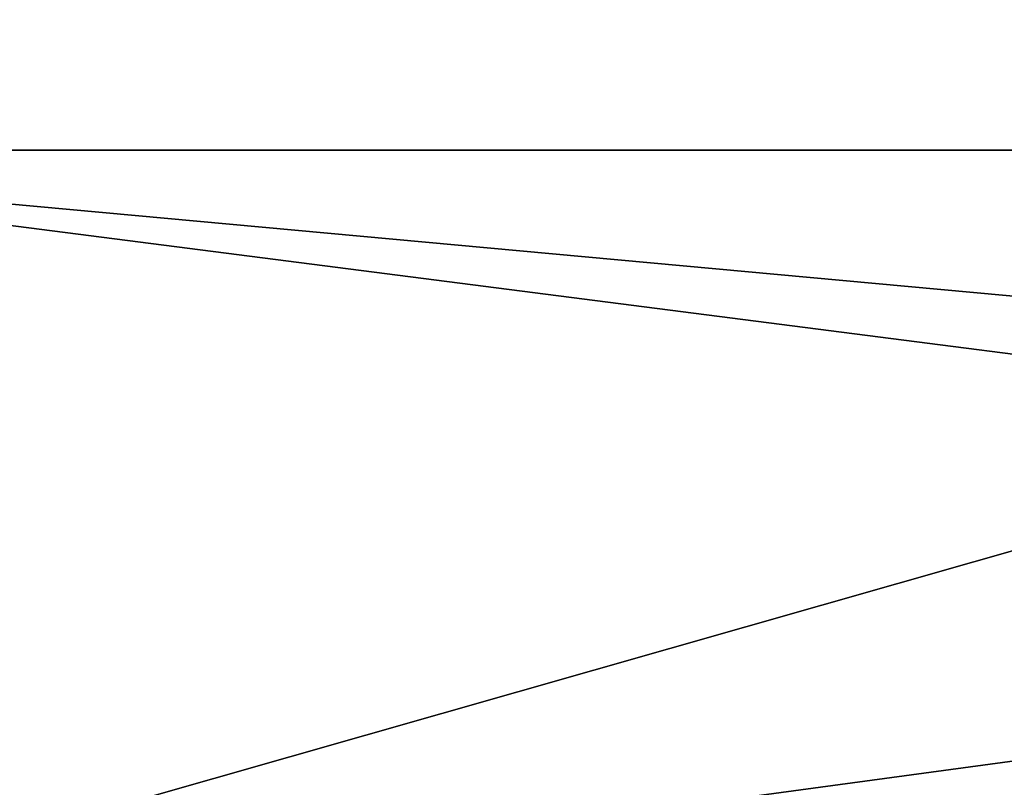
# Model space of a CAD drawing. Extents: x -252 to 252, y -10 to 1339.
# Tile 208 of 256: x -2.6855 to -2.5986, y 100.7938 to 100.8615. Entities that reach past the tile are written whole.
import ezdxf

# ---------------------------------------------------------------- set-up
doc = ezdxf.new("R2010")
doc.units = 0
doc.header["$LTSCALE"] = 52.148148
for name, color, linetype in [('112', 7, 'CONTINUOUS'), ('2788', 7, 'CONTINUOUS'), ('2789', 7, 'CONTINUOUS'), ('2797', 7, 'CONTINUOUS'), ('2799', 7, 'CONTINUOUS'), ('3342', 7, 'CONTINUOUS'), ('3520', 7, 'CONTINUOUS'), ('3673', 7, 'CONTINUOUS')]:
    doc.layers.add(name, color=color, linetype=linetype)

msp = doc.modelspace()

# ---------------------------------------------------------------- linework, layer by layer
at = {"layer": '112', "color": 7, "linetype": 'CONTINUOUS'}
for points in [[(-60, 97.034362, -8.899187), (-60, 103.5, -11), (90.15, 97.034362, -8.899187), (-60, 97.034362, -8.899187)], [(90.15, 103.5, 11), (-60, 97.034362, 8.899187), (90.15, 97.034362, 8.899187), (90.15, 103.5, 11)], [(90.15, 103.5, 11), (-60, 103.5, 11), (-60, 97.034362, 8.899187), (90.15, 103.5, 11)], [(-60, 103.5, -11), (90.15, 103.5, -11), (90.15, 97.034362, -8.899187), (-60, 103.5, -11)]]:
    msp.add_3dface(points, dxfattribs=at)
at = {"layer": '2788', "color": 7, "linetype": 'CONTINUOUS'}
msp.add_3dface([(-4.893047, 99.939781, -68.5), (-4.587223, 101.783614, -68.5), (-2.453726, 101.014022, -68.5), (-4.893047, 99.939781, -68.5)], dxfattribs=at)
at = {"layer": '2789', "color": 7, "linetype": 'CONTINUOUS'}
for points in [[(-5.717623, 100.051807, -15.5), (3.406749, 101.329293, -15.5), (-3.092662, 101.448603, -15.5), (-5.717623, 100.051807, -15.5)], [(5.990331, 99.851042, -15.5), (3.406749, 101.329293, -15.5), (-5.717623, 100.051807, -15.5), (5.990331, 99.851042, -15.5)]]:
    msp.add_3dface(points, dxfattribs=at)
at = {"layer": '2797', "color": 7, "linetype": 'CONTINUOUS'}
for points in [[(-2.706788, 102.502563, -25.796038), (-1.768548, 102.731238, -25.323224), (-2.473957, 100.85, -25.654941), (-2.706788, 102.502563, -25.796038)], [(-2.738042, 100.85, -25.816327), (-2.706788, 102.502563, -25.796038), (-2.473957, 100.85, -25.654941), (-2.738042, 100.85, -25.816327)]]:
    msp.add_3dface(points, dxfattribs=at)
at = {"layer": '2799', "color": 7, "linetype": 'CONTINUOUS'}
for points in [[(-2.576231, 102.539898, -55.785211), (-3.416866, 102.263114, -55.150346), (-2.738042, 100.85, -55.683673), (-2.576231, 102.539898, -55.785211)], [(-2.473957, 100.85, -55.845059), (-2.576231, 102.539898, -55.785211), (-2.738042, 100.85, -55.683673), (-2.473957, 100.85, -55.845059)]]:
    msp.add_3dface(points, dxfattribs=at)
at = {"layer": '3342', "color": 7, "linetype": 'CONTINUOUS'}
for points in [[(-2.738042, 100.85, -25.816327), (-2.194511, 100.800053, -25.522207), (-2.187504, 100.779289, -25.536505), (-2.738042, 100.85, -25.816327)], [(-2.738042, 100.85, -25.816327), (-2.187504, 100.779289, -25.536505), (-2.722003, 100.779289, -25.840834), (-2.738042, 100.85, -25.816327)], [(-2.738042, 100.85, -25.816327), (-2.473957, 100.85, -25.654941), (-2.194511, 100.800053, -25.522207), (-2.738042, 100.85, -25.816327)]]:
    msp.add_3dface(points, dxfattribs=at)
at = {"layer": '3520', "color": 7, "linetype": 'CONTINUOUS'}
for points in [[(-2.473957, 100.85, -55.845059), (-2.738042, 100.85, -55.683673), (-2.721998, 100.779279, -55.659158), (-2.473957, 100.85, -55.845059)], [(-2.200394, 100.85, -55.989796), (-2.473957, 100.85, -55.845059), (-2.721998, 100.779279, -55.659158), (-2.200394, 100.85, -55.989796)], [(-2.200394, 100.85, -55.989796), (-2.721998, 100.779279, -55.659158), (-2.19453, 100.800128, -55.977832), (-2.200394, 100.85, -55.989796)], [(-2.19453, 100.800128, -55.977832), (-2.721998, 100.779279, -55.659158), (-2.187504, 100.779289, -55.963495), (-2.19453, 100.800128, -55.977832)]]:
    msp.add_3dface(points, dxfattribs=at)
at = {"layer": '3673', "color": 7, "linetype": 'CONTINUOUS'}
msp.add_3dface([(-4.893047, 99.939781, -68.5), (-2.453726, 101.014022, -68.5), (-2.252991, 98.508785, -68.4), (-4.893047, 99.939781, -68.5)], dxfattribs=at)

doc.saveas('drawing.dxf')
